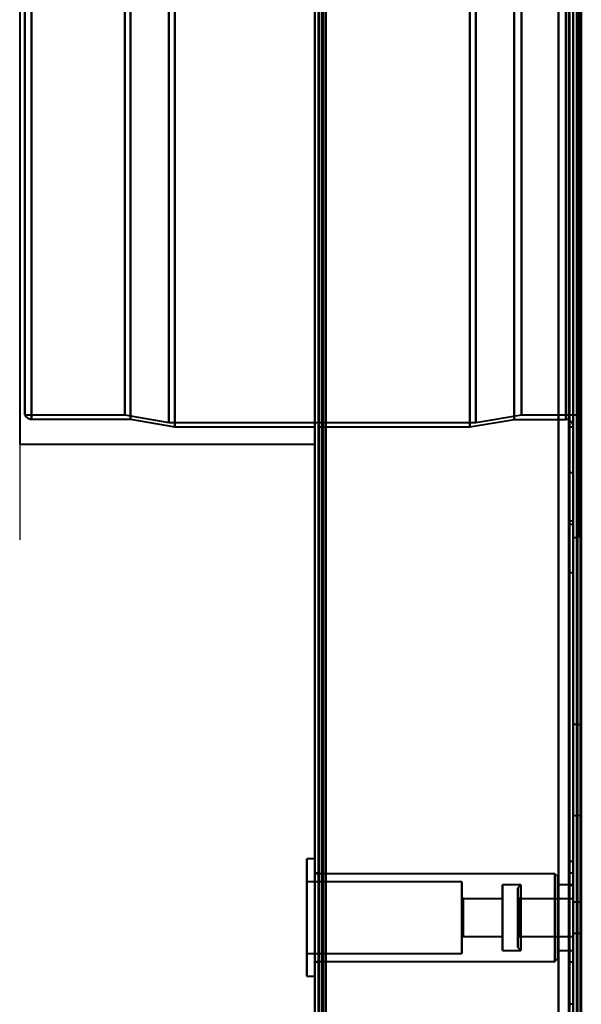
# Model space of a CAD drawing. Header units: millimetres. Extents: x -1087 to 1688, y -120 to 1210.
# Tile 29 of 92: x -780 to -704, y 604 to 738. Entities that reach past the tile are written whole.
import ezdxf

# ---------------------------------------------------------------- set-up
doc = ezdxf.new("R2010")
doc.units = ezdxf.units.MM
doc.layers.add('A-GENM', color=13, linetype='Continuous', lineweight=40)
doc.layers.add('G-IMPT', color=8, linetype='Continuous', lineweight=40)

# ---------------------------------------------------------------- blocks, each defined once
blk = doc.blocks.new('Maintenance r21 - Maintenance r21-762144-Arrière')
at = {"layer": 'A-GENM'}
for p, q in [((-740, 0), (-740, 1138)), ((-740, 1138), (-740, 0))]:
    blk.add_line(p, q, dxfattribs=at)
blk = doc.blocks.new('Souche connecteur circulaire R23 - Souche connecteur circulaire R23-762141-Arrière')
at = {"layer": 'A-GENM'}
for p, q in [((-780, 880), (-780, 680)), ((-740, 680), (-740, 880)), ((-780, 680), (-740, 680))]:
    blk.add_line(p, q, dxfattribs=at)
blk = doc.blocks.new('NEXA 2000 CALQUES_dwg-762145-Arrière')
at = {"layer": 'G-IMPT'}
for p, q in [((-739.5, 1137.27), (-739.5, 129.47)), ((-740, 1102.77), (-740, 128.97)), ((-705, 1102.77), (-705, 128.97)), ((-705, 129.47), (-705, 1102.27)), ((-740, 682.37), (-740, 1084.37)), ((-740, 682.37), (-740, 1084.37)), ((-739.5, 1084.37), (-739.5, 682.37)), ((-739.5, 1084.37), (-739.5, 682.37)), ((-706, 683.37), (-706, 1083.37)), ((-705, 1084.37), (-705, 682.37)), ((-704.3, 1082.75), (-704.3, 684)), ((-704.3, 1082.75), (-704.3, 684)), ((-779.3, 883.37), (-779.3, 684)), ((-779.3, 684), (-779.3, 883.37)), ((-778.39, 883.37), (-778.39, 683.41)), ((-778.39, 683.41), (-778.39, 883.37)), ((-765.77, 883.37), (-765.77, 684)), ((-765.77, 684), (-765.77, 883.37)), ((-765, 883.37), (-765, 683.41)), ((-765, 683.41), (-765, 883.37)), ((-759.77, 682.96), (-759.77, 883.37)), ((-759.77, 883.37), (-759.77, 682.96)), ((-759, 883.37), (-759, 682.37)), ((-759, 682.37), (-759, 883.37)), ((-740, 883.37), (-740, 682.37)), ((-740, 883.37), (-740, 682.37)), ((-739.5, 682.37), (-739.5, 883.37)), ((-739.5, 682.37), (-739.5, 883.37)), ((-719, 682.37), (-719, 883.37)), ((-719, 883.37), (-719, 682.37)), ((-718.2, 682.96), (-718.2, 883.37)), ((-718.2, 883.37), (-718.2, 682.96)), ((-713, 683.37), (-713, 883.37)), ((-713, 883.37), (-713, 683.37)), ((-711.99, 684), (-711.99, 883.37)), ((-711.99, 883.37), (-711.99, 684)), ((-706, 883.37), (-706, 683.37)), ((-706, 683.37), (-706, 883.37)), ((-705.5, 883.37), (-705.5, 682.37)), ((-705.5, 682.37), (-705.5, 883.37)), ((-705, 883.37), (-705, 682.37)), ((-705, 682.37), (-705, 883.37)), ((-705, 667.37), (-705, 883.37)), ((-705, 883.37), (-705, 667.37)), ((-704.3, 684), (-704.3, 883.37)), ((-704.3, 684), (-704.3, 883.37)), ((-704.3, 667.37), (-704.3, 883.37)), ((-704.3, 883.37), (-704.3, 667.37)), ((-779.3, 684), (-765.77, 684)), ((-778.39, 683.41), (-765, 683.41)), ((-765.77, 684), (-759.77, 682.96)), ((-765, 683.41), (-759, 682.37)), ((-719, 682.37), (-713, 683.37)), ((-718.2, 682.96), (-711.99, 684)), ((-713, 683.37), (-706, 683.37)), ((-711.99, 684), (-704.3, 684)), ((-759.77, 682.96), (-718.2, 682.96)), ((-759, 682.37), (-740, 682.37)), ((-739.5, 682.37), (-719, 682.37)), ((-705.5, 682.37), (-705, 682.37)), ((-705, 676.12), (-705.5, 676.12)), ((-705.5, 672.87), (-705.5, 676.12)), ((-705.5, 676.12), (-705.5, 672.87)), ((-705, 672.87), (-705, 676.12)), ((-705, 676.12), (-705, 672.87)), ((-705.5, 669.62), (-705.5, 672.87)), ((-705.5, 672.87), (-705.5, 669.62)), ((-705, 669.62), (-705, 672.87)), ((-705, 672.87), (-705, 669.62)), ((-705.5, 669.62), (-705, 669.62)), ((-705, 669.12), (-705.5, 669.12)), ((-705.5, 665.87), (-705.5, 669.12)), ((-705.5, 669.12), (-705.5, 665.87)), ((-705, 665.87), (-705, 669.12)), ((-705, 669.12), (-705, 665.87)), ((-705, 667.37), (-704.3, 667.37)), ((-705.5, 662.62), (-705.5, 665.87)), ((-705.5, 665.87), (-705.5, 662.62)), ((-705, 662.62), (-705, 665.87)), ((-705, 665.87), (-705, 662.62)), ((-705.5, 662.62), (-705, 662.62)), ((-705, 642.18), (-705, 635.87)), ((-705, 629.56), (-705, 642.18)), ((-705, 629.56), (-705, 642.18)), ((-704, 641.98), (-704.52, 642.02)), ((-704.52, 635.87), (-704.52, 642.02)), ((-704.52, 635.87), (-704.52, 642.02)), ((-704.52, 642.02), (-704.52, 629.72)), ((-704.52, 642.02), (-704.52, 629.72)), ((-704, 629.76), (-704, 641.98)), ((-704, 629.76), (-704, 641.98)), ((-704, 641.98), (-704, 629.76)), ((-704, 641.98), (-704, 629.76)), ((-705, 635.87), (-705, 629.56)), ((-705, 635.87), (-705, 629.56)), ((-704.52, 629.72), (-704.52, 635.87)), ((-704.52, 629.72), (-704, 629.76)), ((-740, 623.82), (-741.1, 623.82)), ((-741.1, 623.82), (-741.1, 615.87)), ((-741.1, 615.87), (-741.1, 623.82)), ((-740, 623.82), (-740, 615.87)), ((-740, 615.87), (-740, 623.82)), ((-705, 623.47), (-705.5, 623.47)), ((-705, 623.47), (-705.5, 623.47)), ((-705, 623.47), (-705.5, 623.47)), ((-705, 623.47), (-705.5, 623.47)), ((-705.5, 621.87), (-705.5, 623.47)), ((-705.5, 621.87), (-705.5, 623.47)), ((-705.5, 621.87), (-705.5, 623.47)), ((-705.5, 621.87), (-705.5, 623.47)), ((-705.5, 623.47), (-705.5, 621.87)), ((-705.5, 623.47), (-705.5, 621.87)), ((-705.5, 623.47), (-705.5, 621.87)), ((-705.5, 623.47), (-705.5, 621.87)), ((-705, 621.87), (-705, 623.47)), ((-705, 621.87), (-705, 623.47)), ((-705, 621.87), (-705, 623.47)), ((-705, 621.87), (-705, 623.47)), ((-705, 623.47), (-705, 621.87)), ((-705, 623.47), (-705, 621.87)), ((-705, 623.47), (-705, 621.87)), ((-705, 623.47), (-705, 621.87)), ((-739.5, 621.87), (-740, 621.87)), ((-740, 621.87), (-740, 615.87)), ((-707.5, 621.82), (-740, 621.82)), ((-740, 615.87), (-740, 621.82)), ((-739.5, 615.87), (-739.5, 621.87)), ((-739.5, 621.87), (-739.5, 615.87)), ((-707.1, 621.42), (-707.5, 621.82)), ((-707.5, 615.87), (-707.5, 621.82)), ((-707.5, 621.82), (-707.5, 615.87)), ((-705, 621.87), (-705.5, 621.87)), ((-705.5, 621.87), (-705.5, 615.87)), ((-705.5, 615.87), (-705.5, 621.87)), ((-705.5, 620.27), (-705.5, 621.87)), ((-705.5, 620.27), (-705.5, 621.87)), ((-705.5, 620.27), (-705.5, 621.87)), ((-705.5, 620.27), (-705.5, 621.87)), ((-705.5, 621.87), (-705.5, 620.27)), ((-705.5, 621.87), (-705.5, 620.27)), ((-705.5, 621.87), (-705.5, 620.27)), ((-705.5, 621.87), (-705.5, 620.27)), ((-705, 621.87), (-705, 615.87)), ((-705, 615.87), (-705, 621.87)), ((-705, 620.27), (-705, 621.87)), ((-705, 620.27), (-705, 621.87)), ((-705, 620.27), (-705, 621.87)), ((-705, 620.27), (-705, 621.87)), ((-705, 621.87), (-705, 620.27)), ((-705, 621.87), (-705, 620.27)), ((-705, 621.87), (-705, 620.27)), ((-705, 621.87), (-705, 620.27)), ((-720.1, 620.72), (-741.1, 620.72)), ((-741.1, 620.72), (-741.1, 615.87)), ((-741.1, 615.87), (-741.1, 620.72)), ((-720.1, 620.72), (-720.1, 615.87)), ((-720.1, 615.87), (-720.1, 620.72)), ((-712.1, 620.32), (-714.6, 620.32)), ((-714.6, 620.32), (-714.6, 615.87)), ((-714.6, 615.87), (-714.6, 620.32)), ((-712.1, 620.32), (-712.5, 619.92)), ((-712.1, 620.32), (-712.1, 614.17)), ((-712.1, 615.87), (-712.1, 620.32)), ((-707.1, 615.87), (-707.1, 621.42)), ((-707.1, 621.42), (-707.1, 615.87)), ((-705, 620.32), (-707.1, 620.32)), ((-707.1, 620.32), (-707.1, 615.87)), ((-707.1, 615.87), (-707.1, 620.32)), ((-705, 620.32), (-705, 615.87)), ((-705, 615.87), (-705, 620.32)), ((-712.5, 619.92), (-712.5, 614.32)), ((-712.5, 614.32), (-712.5, 619.92)), ((-705.5, 620.27), (-705, 620.27)), ((-705.5, 620.27), (-705, 620.27)), ((-705.5, 620.27), (-705, 620.27)), ((-705.5, 620.27), (-705, 620.27)), ((-719.9, 618.42), (-720.1, 618.62)), ((-720.1, 618.62), (-720.1, 615.87)), ((-720.1, 615.87), (-720.1, 618.62)), ((-714.6, 618.42), (-719.9, 618.42)), ((-719.9, 618.42), (-719.9, 615.87)), ((-719.9, 615.87), (-719.9, 618.42)), ((-714.6, 618.42), (-714.6, 615.87)), ((-714.6, 615.87), (-714.6, 618.42)), ((-712.3, 618.42), (-712.5, 618.62)), ((-712.5, 618.62), (-712.5, 614.82)), ((-712.5, 614.82), (-712.5, 618.62)), ((-705, 618.42), (-712.3, 618.42)), ((-712.3, 618.42), (-712.3, 615.87)), ((-712.3, 614.9), (-712.3, 618.42)), ((-705, 618.42), (-705, 615.87)), ((-705, 615.87), (-705, 618.42)), ((-704, 617.97), (-705, 617.97)), ((-705, 617.97), (-705, 615.87)), ((-705, 617.97), (-705, 615.87)), ((-705, 613.77), (-705, 617.97)), ((-705, 613.77), (-705, 617.97)), ((-704, 617.97), (-704, 613.77)), ((-704, 617.97), (-704, 613.77)), ((-704, 615.87), (-704, 617.97)), ((-712.5, 617.42), (-712.5, 611.82)), ((-712.5, 611.82), (-712.5, 617.42)), ((-712.5, 616.93), (-712.5, 613.12)), ((-712.5, 613.12), (-712.5, 616.93)), ((-712.3, 613.32), (-712.3, 616.85)), ((-712.1, 617.58), (-712.1, 611.42)), ((-741.1, 615.87), (-741.1, 611.02)), ((-741.1, 615.87), (-741.1, 607.92)), ((-741.1, 611.02), (-741.1, 615.87)), ((-741.1, 607.92), (-741.1, 615.87)), ((-740, 609.92), (-740, 615.87)), ((-740, 615.87), (-740, 609.87)), ((-740, 615.87), (-740, 607.92)), ((-740, 607.92), (-740, 615.87)), ((-739.5, 609.87), (-739.5, 615.87)), ((-739.5, 615.87), (-739.5, 609.87)), ((-720.1, 615.87), (-720.1, 613.12)), ((-720.1, 615.87), (-720.1, 611.02)), ((-720.1, 613.12), (-720.1, 615.87)), ((-720.1, 611.02), (-720.1, 615.87)), ((-719.9, 615.87), (-719.9, 613.32)), ((-719.9, 613.32), (-719.9, 615.87)), ((-714.6, 615.87), (-714.6, 611.42)), ((-714.6, 611.42), (-714.6, 615.87)), ((-714.6, 615.87), (-714.6, 613.32)), ((-714.6, 613.32), (-714.6, 615.87)), ((-712.3, 615.87), (-712.3, 613.32)), ((-712.3, 615.87), (-712.3, 613.32)), ((-712.1, 614.17), (-712.1, 615.87)), ((-712.1, 611.42), (-712.1, 615.87)), ((-707.5, 609.92), (-707.5, 615.87)), ((-707.5, 615.87), (-707.5, 609.92)), ((-707.1, 610.32), (-707.1, 615.87)), ((-707.1, 615.87), (-707.1, 611.42)), ((-707.1, 615.87), (-707.1, 610.32)), ((-707.1, 611.42), (-707.1, 615.87)), ((-705.5, 615.87), (-705.5, 609.87)), ((-705.5, 609.87), (-705.5, 615.87)), ((-705, 615.87), (-705, 613.77)), ((-705, 615.87), (-705, 613.32)), ((-705, 613.32), (-705, 615.87)), ((-705, 615.87), (-705, 611.42)), ((-705, 615.87), (-705, 609.87)), ((-705, 611.42), (-705, 615.87)), ((-705, 609.87), (-705, 615.87)), ((-704, 613.77), (-704, 615.87)), ((-704, 613.77), (-704, 615.87)), ((-712.3, 613.32), (-712.3, 614.9)), ((-705, 613.77), (-704, 613.77)), ((-720.1, 613.12), (-719.9, 613.32)), ((-719.9, 613.32), (-714.6, 613.32)), ((-712.5, 613.12), (-712.3, 613.32)), ((-712.3, 613.32), (-705, 613.32)), ((-741.1, 611.02), (-720.1, 611.02)), ((-714.6, 611.42), (-712.1, 611.42)), ((-712.5, 611.82), (-712.1, 611.42)), ((-707.1, 611.42), (-705, 611.42)), ((-740, 609.92), (-707.5, 609.92)), ((-740, 609.87), (-739.5, 609.87)), ((-707.5, 609.92), (-707.1, 610.32)), ((-705.5, 609.87), (-705, 609.87)), ((-741.1, 607.92), (-740, 607.92)), ((-705, 604.12), (-705.5, 604.12))]:
    blk.add_line(p, q, dxfattribs=at)
at = {"layer": 'G-IMPT', "flags": 128}
for points in [[(-740, 128.97), (-740, 381.17), (-740, 633.37), (-740, 885.57), (-740, 1137.77)], [(-740, 1137.77), (-740, 885.57), (-740, 633.37), (-740, 381.17), (-740, 128.97)], [(-739.5, 128.97), (-739.5, 381.17), (-739.5, 633.37), (-739.5, 885.57), (-739.5, 1137.77)], [(-739.5, 1137.27), (-739.5, 885.32), (-739.5, 633.37), (-739.5, 381.42), (-739.5, 129.47)], [(-739.5, 129.47), (-739.5, 381.42), (-739.5, 633.37), (-739.5, 885.32), (-739.5, 1137.27)], [(-739.5, 1137.27), (-739.5, 885.32), (-739.5, 633.37), (-739.5, 381.42), (-739.5, 129.47)], [(-739.5, 129.47), (-739.5, 381.42), (-739.5, 633.37), (-739.5, 885.32), (-739.5, 1137.27)], [(-739.5, 1137.27), (-739.5, 885.32), (-739.5, 633.37), (-739.5, 381.42), (-739.5, 129.47)], [(-739.5, 129.47), (-739.5, 381.42), (-739.5, 633.37), (-739.5, 885.32), (-739.5, 1137.27)], [(-739.4, 1137.77), (-739.4, 885.57), (-739.4, 633.37), (-739.4, 381.17), (-739.4, 128.97)], [(-739.4, 128.97), (-739.4, 381.17), (-739.4, 633.37), (-739.4, 885.57), (-739.4, 1137.77)], [(-739.4, 1137.77), (-739.4, 885.57), (-739.4, 633.37), (-739.4, 381.17), (-739.4, 128.97)], [(-739, 1137.27), (-739, 885.32), (-739, 633.37), (-739, 381.42), (-739, 129.47)], [(-739, 129.47), (-739, 381.42), (-739, 633.37), (-739, 885.32), (-739, 1137.27)], [(-739, 1137.27), (-739, 885.32), (-739, 633.37), (-739, 381.42), (-739, 129.47)], [(-738.9, 129.47), (-738.9, 381.42), (-738.9, 633.37), (-738.9, 885.32), (-738.9, 1137.27)], [(-738.9, 1137.27), (-738.9, 885.32), (-738.9, 633.37), (-738.9, 381.42), (-738.9, 129.47)], [(-738.9, 129.47), (-738.9, 381.42), (-738.9, 633.37), (-738.9, 885.32), (-738.9, 1137.27)], [(-740, 1102.77), (-740, 859.32), (-740, 615.87), (-740, 372.42), (-740, 128.97)], [(-740, 128.97), (-740, 372.42), (-740, 615.87), (-740, 859.32), (-740, 1102.77)], [(-739.5, 1102.77), (-739.5, 859.32), (-739.5, 615.87), (-739.5, 372.42), (-739.5, 128.97)], [(-739.4, 128.97), (-739.4, 372.42), (-739.4, 615.87), (-739.4, 859.32), (-739.4, 1102.77)], [(-739.4, 1102.77), (-739.4, 859.32), (-739.4, 615.87), (-739.4, 372.42), (-739.4, 128.97)], [(-739.4, 128.97), (-739.4, 372.42), (-739.4, 615.87), (-739.4, 859.32), (-739.4, 1102.77)], [(-738.5, 1102.27), (-738.5, 859.07), (-738.5, 615.87), (-738.5, 372.67), (-738.5, 129.47)], [(-738.5, 129.47), (-738.5, 372.67), (-738.5, 615.87), (-738.5, 859.07), (-738.5, 1102.27)], [(-738.5, 129.47), (-738.5, 372.67), (-738.5, 615.87), (-738.5, 859.07), (-738.5, 1102.27)], [(-738.5, 1102.27), (-738.5, 859.07), (-738.5, 615.87), (-738.5, 372.67), (-738.5, 129.47)], [(-707, 1102.77), (-707, 859.32), (-707, 615.87), (-707, 372.42), (-707, 128.97)], [(-707, 128.97), (-707, 372.42), (-707, 615.87), (-707, 859.32), (-707, 1102.77)], [(-707, 128.97), (-707, 372.42), (-707, 615.87), (-707, 859.32), (-707, 1102.77)], [(-707, 1102.77), (-707, 859.32), (-707, 615.87), (-707, 372.42), (-707, 128.97)], [(-707, 1102.27), (-707, 859.07), (-707, 615.87), (-707, 372.67), (-707, 129.47)], [(-707, 129.47), (-707, 372.67), (-707, 615.87), (-707, 859.07), (-707, 1102.27)], [(-707, 1102.27), (-707, 859.07), (-707, 615.87), (-707, 372.67), (-707, 129.47)], [(-707, 129.47), (-707, 372.67), (-707, 615.87), (-707, 859.07), (-707, 1102.27)], [(-705.6, 129.47), (-705.6, 372.67), (-705.6, 615.87), (-705.6, 859.07), (-705.6, 1102.27)], [(-705.6, 1102.27), (-705.6, 859.07), (-705.6, 615.87), (-705.6, 372.67), (-705.6, 129.47)], [(-705.6, 1102.27), (-705.6, 859.07), (-705.6, 615.87), (-705.6, 372.67), (-705.6, 129.47)], [(-705.6, 129.47), (-705.6, 372.67), (-705.6, 615.87), (-705.6, 859.07), (-705.6, 1102.27)], [(-705.6, 1102.27), (-705.6, 859.07), (-705.6, 615.87), (-705.6, 372.67), (-705.6, 129.47)], [(-705.6, 129.47), (-705.6, 372.67), (-705.6, 615.87), (-705.6, 859.07), (-705.6, 1102.27)], [(-705.5, 129.47), (-705.5, 372.67), (-705.5, 615.87), (-705.5, 859.07), (-705.5, 1102.27)], [(-705.5, 1102.27), (-705.5, 859.07), (-705.5, 615.87), (-705.5, 372.67), (-705.5, 129.47)], [(-705, 1102.77), (-705, 859.32), (-705, 615.87), (-705, 372.42), (-705, 128.97)], [(-705, 128.97), (-705, 372.42), (-705, 615.87), (-705, 859.32), (-705, 1102.77)], [(-705, 129.47), (-705, 372.67), (-705, 615.87), (-705, 859.07), (-705, 1102.27)], [(-705, 1102.27), (-705, 859.07), (-705, 615.87), (-705, 372.67), (-705, 129.47)], [(-705, 129.47), (-705, 372.67), (-705, 615.87), (-705, 859.07), (-705, 1102.27)], [(-705, 1102.27), (-705, 867.05), (-705, 631.82), (-705, 396.6), (-705, 161.37)], [(-705, 161.37), (-705, 396.6), (-705, 631.82), (-705, 867.05), (-705, 1102.27)], [(-705, 1102.27), (-705, 859.07), (-705, 615.87), (-705, 372.67), (-705, 129.47)], [(-704.5, 1102.77), (-704.5, 859.32), (-704.5, 615.87), (-704.5, 372.42), (-704.5, 128.97)], [(-704.5, 129.47), (-704.5, 372.67), (-704.5, 615.87), (-704.5, 859.07), (-704.5, 1102.27)], [(-704.5, 1102.27), (-704.5, 859.07), (-704.5, 615.87), (-704.5, 372.67), (-704.5, 129.47)], [(-704.5, 129.47), (-704.5, 372.67), (-704.5, 615.87), (-704.5, 859.07), (-704.5, 1102.27)], [(-704.5, 1102.27), (-704.5, 859.07), (-704.5, 615.87), (-704.5, 372.67), (-704.5, 129.47)], [(-704.5, 129.47), (-704.5, 372.67), (-704.5, 615.87), (-704.5, 859.07), (-704.5, 1102.27)], [(-704.5, 1102.27), (-704.5, 859.07), (-704.5, 615.87), (-704.5, 372.67), (-704.5, 129.47)], [(-704.4, 128.97), (-704.4, 372.42), (-704.4, 615.87), (-704.4, 859.32), (-704.4, 1102.77)], [(-704.4, 1102.77), (-704.4, 859.32), (-704.4, 615.87), (-704.4, 372.42), (-704.4, 128.97)], [(-704.4, 128.97), (-704.4, 372.42), (-704.4, 615.87), (-704.4, 859.32), (-704.4, 1102.77)], [(-704, 1102.37), (-704, 859.12), (-704, 615.87), (-704, 372.62), (-704, 129.37)], [(-704, 129.37), (-704, 372.62), (-704, 615.87), (-704, 859.12), (-704, 1102.37)], [(-704, 1102.27), (-704, 859.07), (-704, 615.87), (-704, 372.67), (-704, 129.47)], [(-704, 129.47), (-704, 372.67), (-704, 615.87), (-704, 859.07), (-704, 1102.27)], [(-703.9, 161.37), (-703.9, 396.6), (-703.9, 631.82), (-703.9, 867.05), (-703.9, 1102.27)], [(-703.9, 1102.27), (-703.9, 867.05), (-703.9, 631.82), (-703.9, 396.6), (-703.9, 161.37)], [(-740, 943.07), (-740, 779.47), (-740, 615.87), (-740, 452.27), (-740, 288.67)], [(-740, 288.67), (-740, 452.27), (-740, 615.87), (-740, 779.47), (-740, 943.07)], [(-740, 288.67), (-740, 452.27), (-740, 615.87), (-740, 779.47), (-740, 943.07)], [(-740, 943.07), (-740, 779.47), (-740, 615.87), (-740, 452.27), (-740, 288.67)], [(-739.5, 288.67), (-739.5, 452.27), (-739.5, 615.87), (-739.5, 779.47), (-739.5, 943.07)], [(-739.4, 943.07), (-739.4, 779.47), (-739.4, 615.87), (-739.4, 452.27), (-739.4, 288.67)], [(-739.4, 288.67), (-739.4, 452.27), (-739.4, 615.87), (-739.4, 779.47), (-739.4, 943.07)], [(-739.4, 943.07), (-739.4, 779.47), (-739.4, 615.87), (-739.4, 452.27), (-739.4, 288.67)], [(-738.5, 288.67), (-738.5, 452.27), (-738.5, 615.87), (-738.5, 779.47), (-738.5, 943.07)], [(-738.5, 288.67), (-738.5, 452.27), (-738.5, 615.87), (-738.5, 779.47), (-738.5, 943.07)], [(-738.5, 943.07), (-738.5, 779.47), (-738.5, 615.87), (-738.5, 452.27), (-738.5, 288.67)], [(-738.5, 943.07), (-738.5, 779.47), (-738.5, 615.87), (-738.5, 452.27), (-738.5, 288.67)], [(-779.3, 684), (-779.23, 683.87), (-779.06, 683.67), (-778.9, 683.55), (-778.77, 683.48), (-778.57, 683.42), (-778.39, 683.41)], [(-705, 682.37), (-705, 682.41), (-705, 682.45), (-705.01, 682.49), (-705.01, 682.53), (-705.02, 682.57), (-705.03, 682.61), (-705.04, 682.65), (-705.05, 682.69), (-705.06, 682.72), (-705.08, 682.76), (-705.1, 682.8), (-705.11, 682.83), (-705.13, 682.87), (-705.15, 682.9), (-705.17, 682.94), (-705.2, 682.97), (-705.22, 683), (-705.25, 683.03), (-705.28, 683.06), (-705.3, 683.09), (-705.33, 683.12), (-705.36, 683.14), (-705.39, 683.17), (-705.43, 683.19), (-705.46, 683.21), (-705.49, 683.23), (-705.53, 683.25), (-705.56, 683.27), (-705.6, 683.29), (-705.64, 683.3), (-705.68, 683.32), (-705.71, 683.33), (-705.75, 683.34), (-705.79, 683.35), (-705.83, 683.36), (-705.87, 683.36), (-705.91, 683.37), (-705.95, 683.37), (-705.99, 683.37), (-706, 683.37)], [(-705, 642.18), (-704.75, 642.07), (-704.52, 642.02)], [(-704.52, 629.72), (-704.76, 629.68), (-705, 629.56)]]:
    blk.add_lwpolyline(points, dxfattribs=at)

msp = doc.modelspace()

# ---------------------------------------------------------------- linework, layer by layer
at = {"color": 94, "lineweight": 30}
for p, q in [((-780, 680), (-780, 1080)), ((-780, 1080), (-780, 680))]:
    msp.add_line(p, q, dxfattribs=at)
at = {"color": 1, "lineweight": 30}
for p, q in [((-780, 680), (-780, 1080)), ((-780, 692.94), (-780, 667.06))]:
    msp.add_line(p, q, dxfattribs=at)

# ---------------------------------------------------------------- block references
at = {"layer": 'A-GENM'}
for name in ['Maintenance r21 - Maintenance r21-762144-Arrière', 'Souche connecteur circulaire R23 - Souche connecteur circulaire R23-762141-Arrière']:
    msp.add_blockref(name, (0, 0), dxfattribs=at)
at = {"layer": 'G-IMPT'}
msp.add_blockref('NEXA 2000 CALQUES_dwg-762145-Arrière', (0, 0), dxfattribs=at)

doc.saveas('drawing.dxf')
